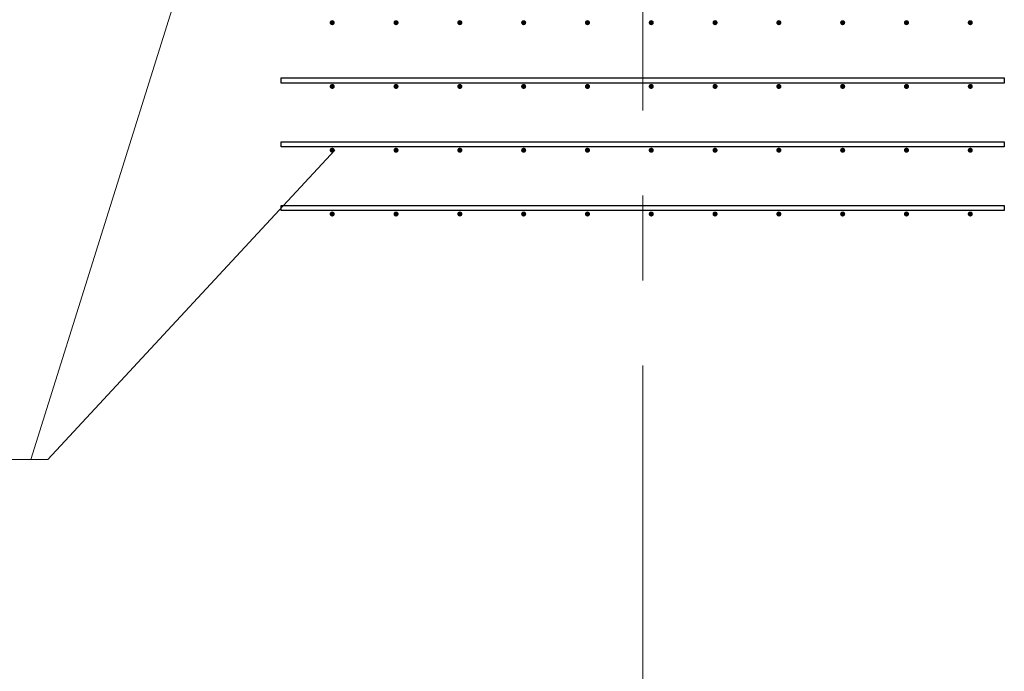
# Model space of a CAD drawing. Header units: metres. Extents: x -38 to 93, y -15 to 21.
# Tile 12 of 256: x 8.418 to 9.575, y 5.05 to 5.817. Entities that reach past the tile are written whole.
import ezdxf

# ---------------------------------------------------------------- set-up
doc = ezdxf.new("R2010")
doc.units = ezdxf.units.M
doc.linetypes.add('______11', pattern=[0.5, 0.4, -0.05, 0, -0.05])
doc.linetypes.add('______5', pattern=[1.1, 0.8, -0.1, 0.1, -0.1])
for name, color, linetype, lineweight in [('XR$1$Осевая линия (1)', 7, '______5', 13), ('XR$4$Арматурный каркас 01', 4, 'Continuous', 35), ('XR$4$Текст_ общее_1', 7, 'Continuous', 13)]:
    doc.layers.add(name, color=color, linetype=linetype, lineweight=lineweight)

msp = doc.modelspace()

# ---------------------------------------------------------------- hatches: boundary and pattern name
at = {"layer": 'XR$4$Арматурный каркас 01', "linetype": 'Continuous', "lineweight": 50, "transparency": 33554687}
for points in [[(8.788, 5.8132), (8.7878, 5.8144), (8.7871, 5.8154), (8.7861, 5.816), (8.785, 5.8162), (8.7839, 5.816), (8.7829, 5.8154), (8.7822, 5.8144), (8.782, 5.8132), (8.7822, 5.8121), (8.7829, 5.8111), (8.7839, 5.8105), (8.785, 5.8102), (8.7861, 5.8105), (8.7871, 5.8111), (8.7878, 5.8121)], [(8.788, 5.8132), (8.7878, 5.8144), (8.7871, 5.8154), (8.7861, 5.816), (8.785, 5.8162), (8.7839, 5.816), (8.7829, 5.8154), (8.7822, 5.8144), (8.782, 5.8132), (8.7822, 5.8121), (8.7829, 5.8111), (8.7839, 5.8105), (8.785, 5.8102), (8.7861, 5.8105), (8.7871, 5.8111), (8.7878, 5.8121)], [(8.863, 5.8132), (8.8628, 5.8144), (8.8621, 5.8154), (8.8611, 5.816), (8.86, 5.8162), (8.8589, 5.816), (8.8579, 5.8154), (8.8572, 5.8144), (8.857, 5.8132), (8.8572, 5.8121), (8.8579, 5.8111), (8.8589, 5.8105), (8.86, 5.8102), (8.8611, 5.8105), (8.8621, 5.8111), (8.8628, 5.8121)], [(8.863, 5.8132), (8.8628, 5.8144), (8.8621, 5.8154), (8.8611, 5.816), (8.86, 5.8162), (8.8589, 5.816), (8.8579, 5.8154), (8.8572, 5.8144), (8.857, 5.8132), (8.8572, 5.8121), (8.8579, 5.8111), (8.8589, 5.8105), (8.86, 5.8102), (8.8611, 5.8105), (8.8621, 5.8111), (8.8628, 5.8121)], [(8.938, 5.8132), (8.9378, 5.8144), (8.9371, 5.8154), (8.9361, 5.816), (8.935, 5.8162), (8.9339, 5.816), (8.9329, 5.8154), (8.9322, 5.8144), (8.932, 5.8132), (8.9322, 5.8121), (8.9329, 5.8111), (8.9339, 5.8105), (8.935, 5.8102), (8.9361, 5.8105), (8.9371, 5.8111), (8.9378, 5.8121)], [(8.938, 5.8132), (8.9378, 5.8144), (8.9371, 5.8154), (8.9361, 5.816), (8.935, 5.8162), (8.9339, 5.816), (8.9329, 5.8154), (8.9322, 5.8144), (8.932, 5.8132), (8.9322, 5.8121), (8.9329, 5.8111), (8.9339, 5.8105), (8.935, 5.8102), (8.9361, 5.8105), (8.9371, 5.8111), (8.9378, 5.8121)], [(9.013, 5.8132), (9.0128, 5.8144), (9.0121, 5.8154), (9.0111, 5.816), (9.01, 5.8162), (9.0089, 5.816), (9.0079, 5.8154), (9.0072, 5.8144), (9.007, 5.8132), (9.0072, 5.8121), (9.0079, 5.8111), (9.0089, 5.8105), (9.01, 5.8102), (9.0111, 5.8105), (9.0121, 5.8111), (9.0128, 5.8121)], [(9.013, 5.8132), (9.0128, 5.8144), (9.0121, 5.8154), (9.0111, 5.816), (9.01, 5.8162), (9.0089, 5.816), (9.0079, 5.8154), (9.0072, 5.8144), (9.007, 5.8132), (9.0072, 5.8121), (9.0079, 5.8111), (9.0089, 5.8105), (9.01, 5.8102), (9.0111, 5.8105), (9.0121, 5.8111), (9.0128, 5.8121)], [(9.088, 5.8132), (9.0878, 5.8144), (9.0871, 5.8154), (9.0861, 5.816), (9.085, 5.8162), (9.0839, 5.816), (9.0829, 5.8154), (9.0822, 5.8144), (9.082, 5.8132), (9.0822, 5.8121), (9.0829, 5.8111), (9.0839, 5.8105), (9.085, 5.8102), (9.0861, 5.8105), (9.0871, 5.8111), (9.0878, 5.8121)], [(9.088, 5.8132), (9.0878, 5.8144), (9.0871, 5.8154), (9.0861, 5.816), (9.085, 5.8162), (9.0839, 5.816), (9.0829, 5.8154), (9.0822, 5.8144), (9.082, 5.8132), (9.0822, 5.8121), (9.0829, 5.8111), (9.0839, 5.8105), (9.085, 5.8102), (9.0861, 5.8105), (9.0871, 5.8111), (9.0878, 5.8121)], [(9.163, 5.8132), (9.1628, 5.8144), (9.1621, 5.8154), (9.1611, 5.816), (9.16, 5.8162), (9.1589, 5.816), (9.1579, 5.8154), (9.1572, 5.8144), (9.157, 5.8132), (9.1572, 5.8121), (9.1579, 5.8111), (9.1589, 5.8105), (9.16, 5.8102), (9.1611, 5.8105), (9.1621, 5.8111), (9.1628, 5.8121)], [(9.163, 5.8132), (9.1628, 5.8144), (9.1621, 5.8154), (9.1611, 5.816), (9.16, 5.8162), (9.1589, 5.816), (9.1579, 5.8154), (9.1572, 5.8144), (9.157, 5.8132), (9.1572, 5.8121), (9.1579, 5.8111), (9.1589, 5.8105), (9.16, 5.8102), (9.1611, 5.8105), (9.1621, 5.8111), (9.1628, 5.8121)], [(9.238, 5.8132), (9.2378, 5.8144), (9.2371, 5.8154), (9.2361, 5.816), (9.235, 5.8162), (9.2339, 5.816), (9.2329, 5.8154), (9.2322, 5.8144), (9.232, 5.8132), (9.2322, 5.8121), (9.2329, 5.8111), (9.2339, 5.8105), (9.235, 5.8102), (9.2361, 5.8105), (9.2371, 5.8111), (9.2378, 5.8121)], [(9.238, 5.8132), (9.2378, 5.8144), (9.2371, 5.8154), (9.2361, 5.816), (9.235, 5.8162), (9.2339, 5.816), (9.2329, 5.8154), (9.2322, 5.8144), (9.232, 5.8132), (9.2322, 5.8121), (9.2329, 5.8111), (9.2339, 5.8105), (9.235, 5.8102), (9.2361, 5.8105), (9.2371, 5.8111), (9.2378, 5.8121)], [(9.313, 5.8132), (9.3128, 5.8144), (9.3121, 5.8154), (9.3111, 5.816), (9.31, 5.8162), (9.3089, 5.816), (9.3079, 5.8154), (9.3072, 5.8144), (9.307, 5.8132), (9.3072, 5.8121), (9.3079, 5.8111), (9.3089, 5.8105), (9.31, 5.8102), (9.3111, 5.8105), (9.3121, 5.8111), (9.3128, 5.8121)], [(9.313, 5.8132), (9.3128, 5.8144), (9.3121, 5.8154), (9.3111, 5.816), (9.31, 5.8162), (9.3089, 5.816), (9.3079, 5.8154), (9.3072, 5.8144), (9.307, 5.8132), (9.3072, 5.8121), (9.3079, 5.8111), (9.3089, 5.8105), (9.31, 5.8102), (9.3111, 5.8105), (9.3121, 5.8111), (9.3128, 5.8121)], [(9.388, 5.8132), (9.3878, 5.8144), (9.3871, 5.8154), (9.3861, 5.816), (9.385, 5.8162), (9.3839, 5.816), (9.3829, 5.8154), (9.3822, 5.8144), (9.382, 5.8132), (9.3822, 5.8121), (9.3829, 5.8111), (9.3839, 5.8105), (9.385, 5.8102), (9.3861, 5.8105), (9.3871, 5.8111), (9.3878, 5.8121)], [(9.388, 5.8132), (9.3878, 5.8144), (9.3871, 5.8154), (9.3861, 5.816), (9.385, 5.8162), (9.3839, 5.816), (9.3829, 5.8154), (9.3822, 5.8144), (9.382, 5.8132), (9.3822, 5.8121), (9.3829, 5.8111), (9.3839, 5.8105), (9.385, 5.8102), (9.3861, 5.8105), (9.3871, 5.8111), (9.3878, 5.8121)], [(9.463, 5.8132), (9.4628, 5.8144), (9.4621, 5.8154), (9.4611, 5.816), (9.46, 5.8162), (9.4589, 5.816), (9.4579, 5.8154), (9.4572, 5.8144), (9.457, 5.8132), (9.4572, 5.8121), (9.4579, 5.8111), (9.4589, 5.8105), (9.46, 5.8102), (9.4611, 5.8105), (9.4621, 5.8111), (9.4628, 5.8121)], [(9.463, 5.8132), (9.4628, 5.8144), (9.4621, 5.8154), (9.4611, 5.816), (9.46, 5.8162), (9.4589, 5.816), (9.4579, 5.8154), (9.4572, 5.8144), (9.457, 5.8132), (9.4572, 5.8121), (9.4579, 5.8111), (9.4589, 5.8105), (9.46, 5.8102), (9.4611, 5.8105), (9.4621, 5.8111), (9.4628, 5.8121)], [(9.538, 5.8132), (9.5378, 5.8144), (9.5371, 5.8154), (9.5361, 5.816), (9.535, 5.8162), (9.5339, 5.816), (9.5329, 5.8154), (9.5322, 5.8144), (9.532, 5.8132), (9.5322, 5.8121), (9.5329, 5.8111), (9.5339, 5.8105), (9.535, 5.8102), (9.5361, 5.8105), (9.5371, 5.8111), (9.5378, 5.8121)], [(9.538, 5.8132), (9.5378, 5.8144), (9.5371, 5.8154), (9.5361, 5.816), (9.535, 5.8162), (9.5339, 5.816), (9.5329, 5.8154), (9.5322, 5.8144), (9.532, 5.8132), (9.5322, 5.8121), (9.5329, 5.8111), (9.5339, 5.8105), (9.535, 5.8102), (9.5361, 5.8105), (9.5371, 5.8111), (9.5378, 5.8121)], [(8.788, 5.7382), (8.7878, 5.7394), (8.7871, 5.7404), (8.7861, 5.741), (8.785, 5.7412), (8.7839, 5.741), (8.7829, 5.7404), (8.7822, 5.7394), (8.782, 5.7382), (8.7822, 5.7371), (8.7829, 5.7361), (8.7839, 5.7355), (8.785, 5.7352), (8.7861, 5.7355), (8.7871, 5.7361), (8.7878, 5.7371)], [(8.788, 5.7382), (8.7878, 5.7394), (8.7871, 5.7404), (8.7861, 5.741), (8.785, 5.7412), (8.7839, 5.741), (8.7829, 5.7404), (8.7822, 5.7394), (8.782, 5.7382), (8.7822, 5.7371), (8.7829, 5.7361), (8.7839, 5.7355), (8.785, 5.7352), (8.7861, 5.7355), (8.7871, 5.7361), (8.7878, 5.7371)], [(8.863, 5.7382), (8.8628, 5.7394), (8.8621, 5.7404), (8.8611, 5.741), (8.86, 5.7412), (8.8589, 5.741), (8.8579, 5.7404), (8.8572, 5.7394), (8.857, 5.7382), (8.8572, 5.7371), (8.8579, 5.7361), (8.8589, 5.7355), (8.86, 5.7352), (8.8611, 5.7355), (8.8621, 5.7361), (8.8628, 5.7371)], [(8.863, 5.7382), (8.8628, 5.7394), (8.8621, 5.7404), (8.8611, 5.741), (8.86, 5.7412), (8.8589, 5.741), (8.8579, 5.7404), (8.8572, 5.7394), (8.857, 5.7382), (8.8572, 5.7371), (8.8579, 5.7361), (8.8589, 5.7355), (8.86, 5.7352), (8.8611, 5.7355), (8.8621, 5.7361), (8.8628, 5.7371)], [(8.938, 5.7382), (8.9378, 5.7394), (8.9371, 5.7404), (8.9361, 5.741), (8.935, 5.7412), (8.9339, 5.741), (8.9329, 5.7404), (8.9322, 5.7394), (8.932, 5.7382), (8.9322, 5.7371), (8.9329, 5.7361), (8.9339, 5.7355), (8.935, 5.7352), (8.9361, 5.7355), (8.9371, 5.7361), (8.9378, 5.7371)], [(8.938, 5.7382), (8.9378, 5.7394), (8.9371, 5.7404), (8.9361, 5.741), (8.935, 5.7412), (8.9339, 5.741), (8.9329, 5.7404), (8.9322, 5.7394), (8.932, 5.7382), (8.9322, 5.7371), (8.9329, 5.7361), (8.9339, 5.7355), (8.935, 5.7352), (8.9361, 5.7355), (8.9371, 5.7361), (8.9378, 5.7371)], [(9.013, 5.7382), (9.0128, 5.7394), (9.0121, 5.7404), (9.0111, 5.741), (9.01, 5.7412), (9.0089, 5.741), (9.0079, 5.7404), (9.0072, 5.7394), (9.007, 5.7382), (9.0072, 5.7371), (9.0079, 5.7361), (9.0089, 5.7355), (9.01, 5.7352), (9.0111, 5.7355), (9.0121, 5.7361), (9.0128, 5.7371)], [(9.013, 5.7382), (9.0128, 5.7394), (9.0121, 5.7404), (9.0111, 5.741), (9.01, 5.7412), (9.0089, 5.741), (9.0079, 5.7404), (9.0072, 5.7394), (9.007, 5.7382), (9.0072, 5.7371), (9.0079, 5.7361), (9.0089, 5.7355), (9.01, 5.7352), (9.0111, 5.7355), (9.0121, 5.7361), (9.0128, 5.7371)], [(9.088, 5.7382), (9.0878, 5.7394), (9.0871, 5.7404), (9.0861, 5.741), (9.085, 5.7412), (9.0839, 5.741), (9.0829, 5.7404), (9.0822, 5.7394), (9.082, 5.7382), (9.0822, 5.7371), (9.0829, 5.7361), (9.0839, 5.7355), (9.085, 5.7352), (9.0861, 5.7355), (9.0871, 5.7361), (9.0878, 5.7371)], [(9.088, 5.7382), (9.0878, 5.7394), (9.0871, 5.7404), (9.0861, 5.741), (9.085, 5.7412), (9.0839, 5.741), (9.0829, 5.7404), (9.0822, 5.7394), (9.082, 5.7382), (9.0822, 5.7371), (9.0829, 5.7361), (9.0839, 5.7355), (9.085, 5.7352), (9.0861, 5.7355), (9.0871, 5.7361), (9.0878, 5.7371)], [(9.163, 5.7382), (9.1628, 5.7394), (9.1621, 5.7404), (9.1611, 5.741), (9.16, 5.7412), (9.1589, 5.741), (9.1579, 5.7404), (9.1572, 5.7394), (9.157, 5.7382), (9.1572, 5.7371), (9.1579, 5.7361), (9.1589, 5.7355), (9.16, 5.7352), (9.1611, 5.7355), (9.1621, 5.7361), (9.1628, 5.7371)], [(9.163, 5.7382), (9.1628, 5.7394), (9.1621, 5.7404), (9.1611, 5.741), (9.16, 5.7412), (9.1589, 5.741), (9.1579, 5.7404), (9.1572, 5.7394), (9.157, 5.7382), (9.1572, 5.7371), (9.1579, 5.7361), (9.1589, 5.7355), (9.16, 5.7352), (9.1611, 5.7355), (9.1621, 5.7361), (9.1628, 5.7371)], [(9.238, 5.7382), (9.2378, 5.7394), (9.2371, 5.7404), (9.2361, 5.741), (9.235, 5.7412), (9.2339, 5.741), (9.2329, 5.7404), (9.2322, 5.7394), (9.232, 5.7382), (9.2322, 5.7371), (9.2329, 5.7361), (9.2339, 5.7355), (9.235, 5.7352), (9.2361, 5.7355), (9.2371, 5.7361), (9.2378, 5.7371)], [(9.238, 5.7382), (9.2378, 5.7394), (9.2371, 5.7404), (9.2361, 5.741), (9.235, 5.7412), (9.2339, 5.741), (9.2329, 5.7404), (9.2322, 5.7394), (9.232, 5.7382), (9.2322, 5.7371), (9.2329, 5.7361), (9.2339, 5.7355), (9.235, 5.7352), (9.2361, 5.7355), (9.2371, 5.7361), (9.2378, 5.7371)], [(9.313, 5.7382), (9.3128, 5.7394), (9.3121, 5.7404), (9.3111, 5.741), (9.31, 5.7412), (9.3089, 5.741), (9.3079, 5.7404), (9.3072, 5.7394), (9.307, 5.7382), (9.3072, 5.7371), (9.3079, 5.7361), (9.3089, 5.7355), (9.31, 5.7352), (9.3111, 5.7355), (9.3121, 5.7361), (9.3128, 5.7371)], [(9.313, 5.7382), (9.3128, 5.7394), (9.3121, 5.7404), (9.3111, 5.741), (9.31, 5.7412), (9.3089, 5.741), (9.3079, 5.7404), (9.3072, 5.7394), (9.307, 5.7382), (9.3072, 5.7371), (9.3079, 5.7361), (9.3089, 5.7355), (9.31, 5.7352), (9.3111, 5.7355), (9.3121, 5.7361), (9.3128, 5.7371)], [(9.388, 5.7382), (9.3878, 5.7394), (9.3871, 5.7404), (9.3861, 5.741), (9.385, 5.7412), (9.3839, 5.741), (9.3829, 5.7404), (9.3822, 5.7394), (9.382, 5.7382), (9.3822, 5.7371), (9.3829, 5.7361), (9.3839, 5.7355), (9.385, 5.7352), (9.3861, 5.7355), (9.3871, 5.7361), (9.3878, 5.7371)], [(9.388, 5.7382), (9.3878, 5.7394), (9.3871, 5.7404), (9.3861, 5.741), (9.385, 5.7412), (9.3839, 5.741), (9.3829, 5.7404), (9.3822, 5.7394), (9.382, 5.7382), (9.3822, 5.7371), (9.3829, 5.7361), (9.3839, 5.7355), (9.385, 5.7352), (9.3861, 5.7355), (9.3871, 5.7361), (9.3878, 5.7371)], [(9.463, 5.7382), (9.4628, 5.7394), (9.4621, 5.7404), (9.4611, 5.741), (9.46, 5.7412), (9.4589, 5.741), (9.4579, 5.7404), (9.4572, 5.7394), (9.457, 5.7382), (9.4572, 5.7371), (9.4579, 5.7361), (9.4589, 5.7355), (9.46, 5.7352), (9.4611, 5.7355), (9.4621, 5.7361), (9.4628, 5.7371)], [(9.463, 5.7382), (9.4628, 5.7394), (9.4621, 5.7404), (9.4611, 5.741), (9.46, 5.7412), (9.4589, 5.741), (9.4579, 5.7404), (9.4572, 5.7394), (9.457, 5.7382), (9.4572, 5.7371), (9.4579, 5.7361), (9.4589, 5.7355), (9.46, 5.7352), (9.4611, 5.7355), (9.4621, 5.7361), (9.4628, 5.7371)], [(9.538, 5.7382), (9.5378, 5.7394), (9.5371, 5.7404), (9.5361, 5.741), (9.535, 5.7412), (9.5339, 5.741), (9.5329, 5.7404), (9.5322, 5.7394), (9.532, 5.7382), (9.5322, 5.7371), (9.5329, 5.7361), (9.5339, 5.7355), (9.535, 5.7352), (9.5361, 5.7355), (9.5371, 5.7361), (9.5378, 5.7371)], [(9.538, 5.7382), (9.5378, 5.7394), (9.5371, 5.7404), (9.5361, 5.741), (9.535, 5.7412), (9.5339, 5.741), (9.5329, 5.7404), (9.5322, 5.7394), (9.532, 5.7382), (9.5322, 5.7371), (9.5329, 5.7361), (9.5339, 5.7355), (9.535, 5.7352), (9.5361, 5.7355), (9.5371, 5.7361), (9.5378, 5.7371)], [(8.788, 5.6632), (8.7878, 5.6644), (8.7871, 5.6654), (8.7861, 5.666), (8.785, 5.6662), (8.7839, 5.666), (8.7829, 5.6654), (8.7822, 5.6644), (8.782, 5.6632), (8.7822, 5.6621), (8.7829, 5.6611), (8.7839, 5.6605), (8.785, 5.6602), (8.7861, 5.6605), (8.7871, 5.6611), (8.7878, 5.6621)], [(8.788, 5.6632), (8.7878, 5.6644), (8.7871, 5.6654), (8.7861, 5.666), (8.785, 5.6662), (8.7839, 5.666), (8.7829, 5.6654), (8.7822, 5.6644), (8.782, 5.6632), (8.7822, 5.6621), (8.7829, 5.6611), (8.7839, 5.6605), (8.785, 5.6602), (8.7861, 5.6605), (8.7871, 5.6611), (8.7878, 5.6621)], [(8.863, 5.6632), (8.8628, 5.6644), (8.8621, 5.6654), (8.8611, 5.666), (8.86, 5.6662), (8.8589, 5.666), (8.8579, 5.6654), (8.8572, 5.6644), (8.857, 5.6632), (8.8572, 5.6621), (8.8579, 5.6611), (8.8589, 5.6605), (8.86, 5.6602), (8.8611, 5.6605), (8.8621, 5.6611), (8.8628, 5.6621)], [(8.863, 5.6632), (8.8628, 5.6644), (8.8621, 5.6654), (8.8611, 5.666), (8.86, 5.6662), (8.8589, 5.666), (8.8579, 5.6654), (8.8572, 5.6644), (8.857, 5.6632), (8.8572, 5.6621), (8.8579, 5.6611), (8.8589, 5.6605), (8.86, 5.6602), (8.8611, 5.6605), (8.8621, 5.6611), (8.8628, 5.6621)], [(8.938, 5.6632), (8.9378, 5.6644), (8.9371, 5.6654), (8.9361, 5.666), (8.935, 5.6662), (8.9339, 5.666), (8.9329, 5.6654), (8.9322, 5.6644), (8.932, 5.6632), (8.9322, 5.6621), (8.9329, 5.6611), (8.9339, 5.6605), (8.935, 5.6602), (8.9361, 5.6605), (8.9371, 5.6611), (8.9378, 5.6621)], [(8.938, 5.6632), (8.9378, 5.6644), (8.9371, 5.6654), (8.9361, 5.666), (8.935, 5.6662), (8.9339, 5.666), (8.9329, 5.6654), (8.9322, 5.6644), (8.932, 5.6632), (8.9322, 5.6621), (8.9329, 5.6611), (8.9339, 5.6605), (8.935, 5.6602), (8.9361, 5.6605), (8.9371, 5.6611), (8.9378, 5.6621)], [(9.013, 5.6632), (9.0128, 5.6644), (9.0121, 5.6654), (9.0111, 5.666), (9.01, 5.6662), (9.0089, 5.666), (9.0079, 5.6654), (9.0072, 5.6644), (9.007, 5.6632), (9.0072, 5.6621), (9.0079, 5.6611), (9.0089, 5.6605), (9.01, 5.6602), (9.0111, 5.6605), (9.0121, 5.6611), (9.0128, 5.6621)], [(9.013, 5.6632), (9.0128, 5.6644), (9.0121, 5.6654), (9.0111, 5.666), (9.01, 5.6662), (9.0089, 5.666), (9.0079, 5.6654), (9.0072, 5.6644), (9.007, 5.6632), (9.0072, 5.6621), (9.0079, 5.6611), (9.0089, 5.6605), (9.01, 5.6602), (9.0111, 5.6605), (9.0121, 5.6611), (9.0128, 5.6621)], [(9.088, 5.6632), (9.0878, 5.6644), (9.0871, 5.6654), (9.0861, 5.666), (9.085, 5.6662), (9.0839, 5.666), (9.0829, 5.6654), (9.0822, 5.6644), (9.082, 5.6632), (9.0822, 5.6621), (9.0829, 5.6611), (9.0839, 5.6605), (9.085, 5.6602), (9.0861, 5.6605), (9.0871, 5.6611), (9.0878, 5.6621)], [(9.088, 5.6632), (9.0878, 5.6644), (9.0871, 5.6654), (9.0861, 5.666), (9.085, 5.6662), (9.0839, 5.666), (9.0829, 5.6654), (9.0822, 5.6644), (9.082, 5.6632), (9.0822, 5.6621), (9.0829, 5.6611), (9.0839, 5.6605), (9.085, 5.6602), (9.0861, 5.6605), (9.0871, 5.6611), (9.0878, 5.6621)], [(9.163, 5.6632), (9.1628, 5.6644), (9.1621, 5.6654), (9.1611, 5.666), (9.16, 5.6662), (9.1589, 5.666), (9.1579, 5.6654), (9.1572, 5.6644), (9.157, 5.6632), (9.1572, 5.6621), (9.1579, 5.6611), (9.1589, 5.6605), (9.16, 5.6602), (9.1611, 5.6605), (9.1621, 5.6611), (9.1628, 5.6621)], [(9.163, 5.6632), (9.1628, 5.6644), (9.1621, 5.6654), (9.1611, 5.666), (9.16, 5.6662), (9.1589, 5.666), (9.1579, 5.6654), (9.1572, 5.6644), (9.157, 5.6632), (9.1572, 5.6621), (9.1579, 5.6611), (9.1589, 5.6605), (9.16, 5.6602), (9.1611, 5.6605), (9.1621, 5.6611), (9.1628, 5.6621)], [(9.238, 5.6632), (9.2378, 5.6644), (9.2371, 5.6654), (9.2361, 5.666), (9.235, 5.6662), (9.2339, 5.666), (9.2329, 5.6654), (9.2322, 5.6644), (9.232, 5.6632), (9.2322, 5.6621), (9.2329, 5.6611), (9.2339, 5.6605), (9.235, 5.6602), (9.2361, 5.6605), (9.2371, 5.6611), (9.2378, 5.6621)], [(9.238, 5.6632), (9.2378, 5.6644), (9.2371, 5.6654), (9.2361, 5.666), (9.235, 5.6662), (9.2339, 5.666), (9.2329, 5.6654), (9.2322, 5.6644), (9.232, 5.6632), (9.2322, 5.6621), (9.2329, 5.6611), (9.2339, 5.6605), (9.235, 5.6602), (9.2361, 5.6605), (9.2371, 5.6611), (9.2378, 5.6621)], [(9.313, 5.6632), (9.3128, 5.6644), (9.3121, 5.6654), (9.3111, 5.666), (9.31, 5.6662), (9.3089, 5.666), (9.3079, 5.6654), (9.3072, 5.6644), (9.307, 5.6632), (9.3072, 5.6621), (9.3079, 5.6611), (9.3089, 5.6605), (9.31, 5.6602), (9.3111, 5.6605), (9.3121, 5.6611), (9.3128, 5.6621)], [(9.313, 5.6632), (9.3128, 5.6644), (9.3121, 5.6654), (9.3111, 5.666), (9.31, 5.6662), (9.3089, 5.666), (9.3079, 5.6654), (9.3072, 5.6644), (9.307, 5.6632), (9.3072, 5.6621), (9.3079, 5.6611), (9.3089, 5.6605), (9.31, 5.6602), (9.3111, 5.6605), (9.3121, 5.6611), (9.3128, 5.6621)], [(9.388, 5.6632), (9.3878, 5.6644), (9.3871, 5.6654), (9.3861, 5.666), (9.385, 5.6662), (9.3839, 5.666), (9.3829, 5.6654), (9.3822, 5.6644), (9.382, 5.6632), (9.3822, 5.6621), (9.3829, 5.6611), (9.3839, 5.6605), (9.385, 5.6602), (9.3861, 5.6605), (9.3871, 5.6611), (9.3878, 5.6621)], [(9.388, 5.6632), (9.3878, 5.6644), (9.3871, 5.6654), (9.3861, 5.666), (9.385, 5.6662), (9.3839, 5.666), (9.3829, 5.6654), (9.3822, 5.6644), (9.382, 5.6632), (9.3822, 5.6621), (9.3829, 5.6611), (9.3839, 5.6605), (9.385, 5.6602), (9.3861, 5.6605), (9.3871, 5.6611), (9.3878, 5.6621)], [(9.463, 5.6632), (9.4628, 5.6644), (9.4621, 5.6654), (9.4611, 5.666), (9.46, 5.6662), (9.4589, 5.666), (9.4579, 5.6654), (9.4572, 5.6644), (9.457, 5.6632), (9.4572, 5.6621), (9.4579, 5.6611), (9.4589, 5.6605), (9.46, 5.6602), (9.4611, 5.6605), (9.4621, 5.6611), (9.4628, 5.6621)], [(9.463, 5.6632), (9.4628, 5.6644), (9.4621, 5.6654), (9.4611, 5.666), (9.46, 5.6662), (9.4589, 5.666), (9.4579, 5.6654), (9.4572, 5.6644), (9.457, 5.6632), (9.4572, 5.6621), (9.4579, 5.6611), (9.4589, 5.6605), (9.46, 5.6602), (9.4611, 5.6605), (9.4621, 5.6611), (9.4628, 5.6621)], [(9.538, 5.6632), (9.5378, 5.6644), (9.5371, 5.6654), (9.5361, 5.666), (9.535, 5.6662), (9.5339, 5.666), (9.5329, 5.6654), (9.5322, 5.6644), (9.532, 5.6632), (9.5322, 5.6621), (9.5329, 5.6611), (9.5339, 5.6605), (9.535, 5.6602), (9.5361, 5.6605), (9.5371, 5.6611), (9.5378, 5.6621)], [(9.538, 5.6632), (9.5378, 5.6644), (9.5371, 5.6654), (9.5361, 5.666), (9.535, 5.6662), (9.5339, 5.666), (9.5329, 5.6654), (9.5322, 5.6644), (9.532, 5.6632), (9.5322, 5.6621), (9.5329, 5.6611), (9.5339, 5.6605), (9.535, 5.6602), (9.5361, 5.6605), (9.5371, 5.6611), (9.5378, 5.6621)], [(8.788, 5.5882), (8.7878, 5.5894), (8.7871, 5.5904), (8.7861, 5.591), (8.785, 5.5912), (8.7839, 5.591), (8.7829, 5.5904), (8.7822, 5.5894), (8.782, 5.5882), (8.7822, 5.5871), (8.7829, 5.5861), (8.7839, 5.5855), (8.785, 5.5852), (8.7861, 5.5855), (8.7871, 5.5861), (8.7878, 5.5871)], [(8.788, 5.5882), (8.7878, 5.5894), (8.7871, 5.5904), (8.7861, 5.591), (8.785, 5.5912), (8.7839, 5.591), (8.7829, 5.5904), (8.7822, 5.5894), (8.782, 5.5882), (8.7822, 5.5871), (8.7829, 5.5861), (8.7839, 5.5855), (8.785, 5.5852), (8.7861, 5.5855), (8.7871, 5.5861), (8.7878, 5.5871)], [(8.863, 5.5882), (8.8628, 5.5894), (8.8621, 5.5904), (8.8611, 5.591), (8.86, 5.5912), (8.8589, 5.591), (8.8579, 5.5904), (8.8572, 5.5894), (8.857, 5.5882), (8.8572, 5.5871), (8.8579, 5.5861), (8.8589, 5.5855), (8.86, 5.5852), (8.8611, 5.5855), (8.8621, 5.5861), (8.8628, 5.5871)], [(8.863, 5.5882), (8.8628, 5.5894), (8.8621, 5.5904), (8.8611, 5.591), (8.86, 5.5912), (8.8589, 5.591), (8.8579, 5.5904), (8.8572, 5.5894), (8.857, 5.5882), (8.8572, 5.5871), (8.8579, 5.5861), (8.8589, 5.5855), (8.86, 5.5852), (8.8611, 5.5855), (8.8621, 5.5861), (8.8628, 5.5871)], [(8.938, 5.5882), (8.9378, 5.5894), (8.9371, 5.5904), (8.9361, 5.591), (8.935, 5.5912), (8.9339, 5.591), (8.9329, 5.5904), (8.9322, 5.5894), (8.932, 5.5882), (8.9322, 5.5871), (8.9329, 5.5861), (8.9339, 5.5855), (8.935, 5.5852), (8.9361, 5.5855), (8.9371, 5.5861), (8.9378, 5.5871)], [(8.938, 5.5882), (8.9378, 5.5894), (8.9371, 5.5904), (8.9361, 5.591), (8.935, 5.5912), (8.9339, 5.591), (8.9329, 5.5904), (8.9322, 5.5894), (8.932, 5.5882), (8.9322, 5.5871), (8.9329, 5.5861), (8.9339, 5.5855), (8.935, 5.5852), (8.9361, 5.5855), (8.9371, 5.5861), (8.9378, 5.5871)], [(9.013, 5.5882), (9.0128, 5.5894), (9.0121, 5.5904), (9.0111, 5.591), (9.01, 5.5912), (9.0089, 5.591), (9.0079, 5.5904), (9.0072, 5.5894), (9.007, 5.5882), (9.0072, 5.5871), (9.0079, 5.5861), (9.0089, 5.5855), (9.01, 5.5852), (9.0111, 5.5855), (9.0121, 5.5861), (9.0128, 5.5871)], [(9.013, 5.5882), (9.0128, 5.5894), (9.0121, 5.5904), (9.0111, 5.591), (9.01, 5.5912), (9.0089, 5.591), (9.0079, 5.5904), (9.0072, 5.5894), (9.007, 5.5882), (9.0072, 5.5871), (9.0079, 5.5861), (9.0089, 5.5855), (9.01, 5.5852), (9.0111, 5.5855), (9.0121, 5.5861), (9.0128, 5.5871)], [(9.088, 5.5882), (9.0878, 5.5894), (9.0871, 5.5904), (9.0861, 5.591), (9.085, 5.5912), (9.0839, 5.591), (9.0829, 5.5904), (9.0822, 5.5894), (9.082, 5.5882), (9.0822, 5.5871), (9.0829, 5.5861), (9.0839, 5.5855), (9.085, 5.5852), (9.0861, 5.5855), (9.0871, 5.5861), (9.0878, 5.5871)], [(9.088, 5.5882), (9.0878, 5.5894), (9.0871, 5.5904), (9.0861, 5.591), (9.085, 5.5912), (9.0839, 5.591), (9.0829, 5.5904), (9.0822, 5.5894), (9.082, 5.5882), (9.0822, 5.5871), (9.0829, 5.5861), (9.0839, 5.5855), (9.085, 5.5852), (9.0861, 5.5855), (9.0871, 5.5861), (9.0878, 5.5871)], [(9.163, 5.5882), (9.1628, 5.5894), (9.1621, 5.5904), (9.1611, 5.591), (9.16, 5.5912), (9.1589, 5.591), (9.1579, 5.5904), (9.1572, 5.5894), (9.157, 5.5882), (9.1572, 5.5871), (9.1579, 5.5861), (9.1589, 5.5855), (9.16, 5.5852), (9.1611, 5.5855), (9.1621, 5.5861), (9.1628, 5.5871)], [(9.163, 5.5882), (9.1628, 5.5894), (9.1621, 5.5904), (9.1611, 5.591), (9.16, 5.5912), (9.1589, 5.591), (9.1579, 5.5904), (9.1572, 5.5894), (9.157, 5.5882), (9.1572, 5.5871), (9.1579, 5.5861), (9.1589, 5.5855), (9.16, 5.5852), (9.1611, 5.5855), (9.1621, 5.5861), (9.1628, 5.5871)], [(9.238, 5.5882), (9.2378, 5.5894), (9.2371, 5.5904), (9.2361, 5.591), (9.235, 5.5912), (9.2339, 5.591), (9.2329, 5.5904), (9.2322, 5.5894), (9.232, 5.5882), (9.2322, 5.5871), (9.2329, 5.5861), (9.2339, 5.5855), (9.235, 5.5852), (9.2361, 5.5855), (9.2371, 5.5861), (9.2378, 5.5871)], [(9.238, 5.5882), (9.2378, 5.5894), (9.2371, 5.5904), (9.2361, 5.591), (9.235, 5.5912), (9.2339, 5.591), (9.2329, 5.5904), (9.2322, 5.5894), (9.232, 5.5882), (9.2322, 5.5871), (9.2329, 5.5861), (9.2339, 5.5855), (9.235, 5.5852), (9.2361, 5.5855), (9.2371, 5.5861), (9.2378, 5.5871)], [(9.313, 5.5882), (9.3128, 5.5894), (9.3121, 5.5904), (9.3111, 5.591), (9.31, 5.5912), (9.3089, 5.591), (9.3079, 5.5904), (9.3072, 5.5894), (9.307, 5.5882), (9.3072, 5.5871), (9.3079, 5.5861), (9.3089, 5.5855), (9.31, 5.5852), (9.3111, 5.5855), (9.3121, 5.5861), (9.3128, 5.5871)], [(9.313, 5.5882), (9.3128, 5.5894), (9.3121, 5.5904), (9.3111, 5.591), (9.31, 5.5912), (9.3089, 5.591), (9.3079, 5.5904), (9.3072, 5.5894), (9.307, 5.5882), (9.3072, 5.5871), (9.3079, 5.5861), (9.3089, 5.5855), (9.31, 5.5852), (9.3111, 5.5855), (9.3121, 5.5861), (9.3128, 5.5871)], [(9.388, 5.5882), (9.3878, 5.5894), (9.3871, 5.5904), (9.3861, 5.591), (9.385, 5.5912), (9.3839, 5.591), (9.3829, 5.5904), (9.3822, 5.5894), (9.382, 5.5882), (9.3822, 5.5871), (9.3829, 5.5861), (9.3839, 5.5855), (9.385, 5.5852), (9.3861, 5.5855), (9.3871, 5.5861), (9.3878, 5.5871)], [(9.388, 5.5882), (9.3878, 5.5894), (9.3871, 5.5904), (9.3861, 5.591), (9.385, 5.5912), (9.3839, 5.591), (9.3829, 5.5904), (9.3822, 5.5894), (9.382, 5.5882), (9.3822, 5.5871), (9.3829, 5.5861), (9.3839, 5.5855), (9.385, 5.5852), (9.3861, 5.5855), (9.3871, 5.5861), (9.3878, 5.5871)], [(9.463, 5.5882), (9.4628, 5.5894), (9.4621, 5.5904), (9.4611, 5.591), (9.46, 5.5912), (9.4589, 5.591), (9.4579, 5.5904), (9.4572, 5.5894), (9.457, 5.5882), (9.4572, 5.5871), (9.4579, 5.5861), (9.4589, 5.5855), (9.46, 5.5852), (9.4611, 5.5855), (9.4621, 5.5861), (9.4628, 5.5871)], [(9.463, 5.5882), (9.4628, 5.5894), (9.4621, 5.5904), (9.4611, 5.591), (9.46, 5.5912), (9.4589, 5.591), (9.4579, 5.5904), (9.4572, 5.5894), (9.457, 5.5882), (9.4572, 5.5871), (9.4579, 5.5861), (9.4589, 5.5855), (9.46, 5.5852), (9.4611, 5.5855), (9.4621, 5.5861), (9.4628, 5.5871)], [(9.538, 5.5882), (9.5378, 5.5894), (9.5371, 5.5904), (9.5361, 5.591), (9.535, 5.5912), (9.5339, 5.591), (9.5329, 5.5904), (9.5322, 5.5894), (9.532, 5.5882), (9.5322, 5.5871), (9.5329, 5.5861), (9.5339, 5.5855), (9.535, 5.5852), (9.5361, 5.5855), (9.5371, 5.5861), (9.5378, 5.5871)], [(9.538, 5.5882), (9.5378, 5.5894), (9.5371, 5.5904), (9.5361, 5.591), (9.535, 5.5912), (9.5339, 5.591), (9.5329, 5.5904), (9.5322, 5.5894), (9.532, 5.5882), (9.5322, 5.5871), (9.5329, 5.5861), (9.5339, 5.5855), (9.535, 5.5852), (9.5361, 5.5855), (9.5371, 5.5861), (9.5378, 5.5871)]]:
    msp.add_hatch(color=2, dxfattribs=at).paths.add_polyline_path(points)

# ---------------------------------------------------------------- linework, layer by layer
at = {"layer": 'XR$1$Осевая линия (1)', "color": 253, "linetype": '______11', "lineweight": 13, "true_color": 0xa0a0a0, "transparency": 33554687}
msp.add_line((9.15, -3.39), (9.15, 19.78), dxfattribs=at)
at = {"layer": 'XR$4$Арматурный каркас 01', "color": 2, "linetype": 'Continuous', "lineweight": 25, "transparency": 33554687}
for points in [[(8.725, 5.7482), (9.575, 5.7482), (9.575, 5.7422), (8.725, 5.7422), (8.725, 5.7482)], [(8.725, 5.7482), (9.575, 5.7482), (9.575, 5.7422), (8.725, 5.7422), (8.725, 5.7482)], [(8.725, 5.7482), (9.575, 5.7482), (9.575, 5.7422), (8.725, 5.7422), (8.725, 5.7482)], [(8.725, 5.7482), (9.575, 5.7482), (9.575, 5.7422), (8.725, 5.7422), (8.725, 5.7482)], [(8.725, 5.6732), (9.575, 5.6732), (9.575, 5.6672), (8.725, 5.6672), (8.725, 5.6732)], [(8.725, 5.6732), (9.575, 5.6732), (9.575, 5.6672), (8.725, 5.6672), (8.725, 5.6732)], [(8.725, 5.6732), (9.575, 5.6732), (9.575, 5.6672), (8.725, 5.6672), (8.725, 5.6732)], [(8.725, 5.6732), (9.575, 5.6732), (9.575, 5.6672), (8.725, 5.6672), (8.725, 5.6732)], [(8.725, 5.5982), (9.575, 5.5982), (9.575, 5.5922), (8.725, 5.5922), (8.725, 5.5982)], [(8.725, 5.5982), (9.575, 5.5982), (9.575, 5.5922), (8.725, 5.5922), (8.725, 5.5982)], [(8.725, 5.5982), (9.575, 5.5982), (9.575, 5.5922), (8.725, 5.5922), (8.725, 5.5982)], [(8.725, 5.5982), (9.575, 5.5982), (9.575, 5.5922), (8.725, 5.5922), (8.725, 5.5982)]]:
    msp.add_lwpolyline(points, dxfattribs=at)
at = {"layer": 'XR$4$Текст_ общее_1', "color": 7, "linetype": 'Continuous', "lineweight": 13, "transparency": 33554687}
msp.add_line((8.8675, 6.6952), (8.4308, 5.2995), dxfattribs=at)
msp.add_lwpolyline([(8.788, 5.6632), (8.4508, 5.2995), (6.7408, 5.2995)], dxfattribs=at)

doc.saveas('drawing.dxf')
